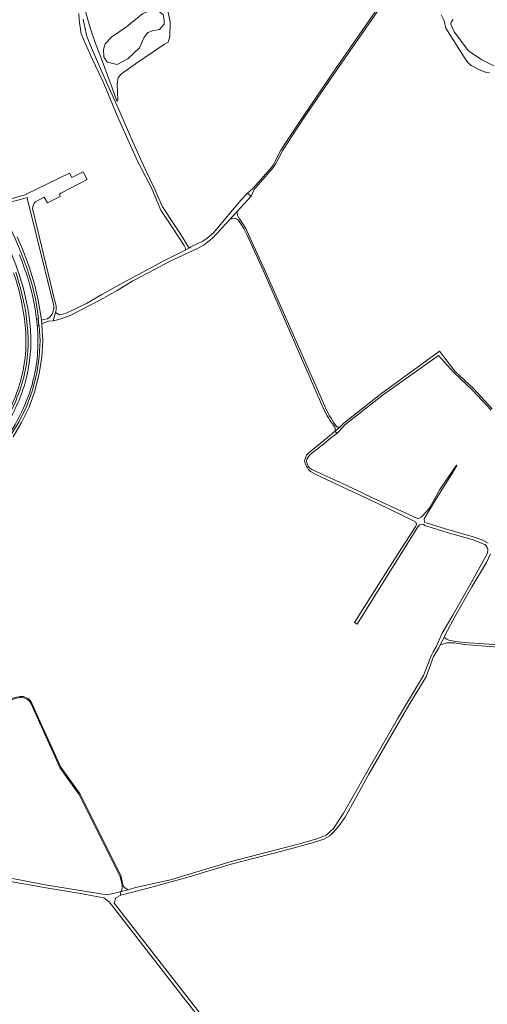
# Model space of a CAD drawing. Header units: metres. Extents: x 166325 to 190320, y 381923 to 404576.
# Tile 118 of 256: x 173009 to 173460, y 385501 to 386451. Entities that reach past the tile are written whole.
import ezdxf

# ---------------------------------------------------------------- set-up
doc = ezdxf.new("R2010")
doc.units = ezdxf.units.M
for name, color, linetype, lineweight in [('B-WE-OG-WATER_BEEK-GV', 8, 'Continuous', 18), ('B-WE-OG-WATER_MEER-GV', 8, 'Continuous', 18), ('B-WE-VH-VERHARDING_ASFALT-GV', 8, 'Continuous', 18), ('B-WE-VH-VERHARDING_BETONSTRAATSTEEN-GV', 8, 'Continuous', 18), ('B-WE-VH-VERHARDING_FUNDERING_ZAND-GV', 8, 'Continuous', 18), ('B-WE-VH-VERHARDING_HALFVERHARDING-GV', 8, 'Continuous', 18)]:
    doc.layers.add(name, color=color, linetype=linetype, lineweight=lineweight)

msp = doc.modelspace()

# ---------------------------------------------------------------- linework, layer by layer
at = {"layer": 'B-WE-OG-WATER_BEEK-GV', "flags": 128}
for points in [[(173415.861, 386455.703), (173418.686, 386450.041), (173420.468, 386442.968), (173437.871, 386414.852), (173441.553, 386409.92), (173444.77, 386406.745), (173454.07, 386401.973), (173458.485, 386400.501), (173462.583, 386400.262)], [(173466.739, 386406.601), (173455.101, 386412.211), (173442.238, 386420.896), (173428.248, 386439.224), (173425.35, 386445.755), (173425.035, 386446.983), (173425.395, 386448.831), (173427.504, 386451.111)]]:
    msp.add_lwpolyline(points, dxfattribs=at)
at = {"layer": 'B-WE-OG-WATER_MEER-GV', "flags": 128}
msp.add_lwpolyline([(173072.091, 386460.153), (173076.988, 386443.244), (173081.808, 386429.09), (173088.159, 386412.487), (173096.013, 386390.591), (173096.684, 386388.72), (173102.675, 386372.434), (173103.461, 386373.466), (173102.849, 386388.998), (173103.767, 386395.348), (173107.019, 386398.76), (173120.489, 386408.6), (173148.766, 386427.324), (173152.014, 386429.426), (173153.638, 386434.871), (173154.116, 386448.723), (173152.11, 386458.372)], dxfattribs=at)
msp.add_lwpolyline([(173127.65, 386457.002), (173139.669, 386461.636), (173147.343, 386456.133), (173148.212, 386450.631), (173148.175, 386446.762), (173143.94, 386441.713), (173137.017, 386440.165), (173132.537, 386438.78), (173129.035, 386434.301), (173124.474, 386423.794), (173113.316, 386413.369), (173102.809, 386407.912), (173093.198, 386410.111), (173089.94, 386415.16), (173089.614, 386422.165), (173091.325, 386427.866), (173097.759, 386434.464), (173112.073, 386444.204)], close=True, dxfattribs=at)
at = {"layer": 'B-WE-VH-VERHARDING_ASFALT-GV', "flags": 128}
for points in [[(172924.786, 386402.849), (172928.29, 386393.389), (172932.935, 386382.382), (172938.116, 386371.621), (172943.472, 386360.985), (172991.379, 386266.965), (172996.665, 386256.17), (173003.929, 386240.705), (173010.185, 386226.079), (173015.983, 386210.7), (173020.789, 386195.119), (173024.256, 386180.377), (173026.999, 386163.059)], [(173002.375, 386048.45), (173010.646, 386062.201), (173017.891, 386077.242), (173023.232, 386091.758), (173027.557, 386109.157), (173030.318, 386125.64), (173031.169, 386141.031), (173030.244, 386156.299), (173030.319, 386157.035), (173030.246, 386157.76), (173029.904, 386161.138), (173029.607, 386164.073), (173029.344, 386164.925), (173026.747, 386180.854), (173023.185, 386195.966), (173018.381, 386211.489), (173013.068, 386225.575), (173012.394, 386227.362), (173006.269, 386241.612)], [(173027.715, 386155.636), (173028.585, 386141.01), (173027.729, 386125.68), (173025.31, 386109.835), (173020.796, 386092.428), (173015.598, 386078.348), (173008.289, 386063.211), (173000.33, 386049.994), (172989.572, 386035.832), (172978.883, 386024.299), (172966.643, 386013.484), (172954.328, 386004.336), (172941.114, 385996.102), (172928.623, 385989.811), (172914.812, 385983.635), (172901.156, 385978.257)], [(173026.501, 386162.322), (173027.184, 386156.289)]]:
    msp.add_lwpolyline(points, dxfattribs=at)
at = {"layer": 'B-WE-VH-VERHARDING_ASFALT-GV'}
for points in [[(172999.774, 386227.922, -0.0198099), (173010.359, 386198.624)], [(173016.883, 386200.881, 0.012768), (173008.532, 386224.466)], [(173002.934, 386206.936, -0.0483791), (173013.328, 386162.29)], [(173015.378, 386162.401, 0.0482883), (173004.965, 386207.372)], [(173010.359, 386198.624, -0.0260916), (173015.95, 386175.684)], [(173025.07, 386162.108, 0.0420581), (173016.883, 386200.881)], [(173015.95, 386175.684, -0.0348736), (173019.13, 386152.174)], [(173013.328, 386162.29, -0.0843694), (173012.152, 386112.769)], [(173014.188, 386112.444, 0.0825476), (173015.378, 386162.401)], [(173026.101, 386152.105, 0.0032716), (173025.744, 386156.074)], [(173026.999, 386163.059, -0.2435704), (173026.501, 386162.322)], [(173027.184, 386156.289, -0.1821338), (173027.715, 386155.636)], [(173019.13, 386152.174, -0.0414494), (173019.051, 386128.024)], [(173025.92, 386127.126, 0.0352698), (173026.101, 386152.105)], [(173019.051, 386128.024, -0.0294212), (173014.971, 386104.424)], [(173021.599, 386102.527, 0.0414383), (173025.92, 386127.126)], [(173012.152, 386112.769, -0.0792272), (172993.119, 386063.873)], [(172994.979, 386062.987, 0.0763653), (173014.188, 386112.444)], [(173014.971, 386104.424, -0.0325678), (173008.911, 386085.923)], [(173015.408, 386083.504, 0.0443248), (173021.599, 386102.527)], [(173008.911, 386085.923, -0.0252703), (172999.573, 386065.899)], [(172999.806, 386053.062, 0.0492117), (173015.408, 386083.504)]]:
    msp.add_lwpolyline(points, format="xyb", dxfattribs=at)
at = {"layer": 'B-WE-VH-VERHARDING_BETONSTRAATSTEEN-GV', "flags": 128}
for points in [[(173026.501, 386162.322), (173025.07, 386162.108)], [(173025.744, 386156.074), (173027.184, 386156.289), (173026.501, 386162.322)]]:
    msp.add_lwpolyline(points, dxfattribs=at)
at = {"layer": 'B-WE-VH-VERHARDING_BETONSTRAATSTEEN-GV'}
msp.add_lwpolyline([(173025.07, 386162.108, -0.0056384), (173025.744, 386156.074)], format="xyb", dxfattribs=at)
at = {"layer": 'B-WE-VH-VERHARDING_FUNDERING_ZAND-GV', "flags": 128}
for points in [[(173065.98, 386457.014), (173066.075, 386451.028), (173066.157, 386450.474), (173068.096, 386437.339), (173077.189, 386416.752), (173082.019, 386406.599), (173089.144, 386391.624), (173095.746, 386375.786), (173102.311, 386360.036), (173114.4, 386332.69), (173123.323, 386313.264), (173125.948, 386308.177), (173127.785, 386304.618), (173135.998, 386288.7), (173144.799, 386267.822), (173145.19, 386267.24), (173147.021, 386264.515), (173156.131, 386250.96), (173167.47, 386232.999), (173168.929, 386230.688), (173168.806, 386229.384), (173168.541, 386228.526), (173172.794, 386230.809), (173171.925, 386231.391), (173164.544, 386243.775), (173156.025, 386256.222), (173149.295, 386266.635), (173146.717, 386270.55), (173138.42, 386289.336), (173129.816, 386306.85), (173117.893, 386333.128), (173105.477, 386362.074), (173093.658, 386388.67), (173084.034, 386410.277), (173076.144, 386428.365), (173073.297, 386436.27), (173070.06, 386451.548)], [(173073.908, 386296.78), (173070.734, 386302.975), (173070.08, 386304.251), (173059.22, 386298.688), (173057.001, 386303.02), (173015.16, 386282.6), (173015.23, 386282.317), (173007.042, 386279.972), (172990.017, 386275.095), (172991.255, 386272.663), (172993.65, 386273.329), (173012.847, 386278.667), (173015.923, 386279.523), (173016.405, 386277.58), (173040.89, 386178.86)], [(173023.93, 386275.41), (173032.56, 386279.64), (173035.66, 386274.43), (173047.88, 386280.51), (173047.067, 386282.656), (173048.67, 386283.52), (173073.908, 386296.78)], [(173042.81, 386179.31), (173021.29, 386268.791)], [(173218.802, 386265.993), (173214.238, 386261.002), (173211.835, 386258.393)], [(173221.137, 386259.037), (173219.416, 386261.721)], [(173220.044, 386257.699), (173225.717, 386248.996), (173228.608, 386243.257), (173244.051, 386209.501), (173301.595, 386077.152), (173302.297, 386075.538)], [(173303.348, 386077.984), (173245.278, 386210.049), (173229.728, 386243.794), (173227.14, 386249.478), (173224.341, 386254.043), (173221.523, 386258.435), (173221.137, 386259.037)], [(173035.673, 386162.532), (173032.247, 386161.704), (173029.904, 386161.138), (173030.246, 386157.76), (173031.378, 386158.155), (173036.715, 386160.022), (173041.247, 386160.551), (173043.472, 386168.493)], [(173464.916, 386075.674), (173447.385, 386094.701), (173428.956, 386111.719), (173414.145, 386131.117), (173389.091, 386112.948), (173358.539, 386090.791), (173321.716, 386061.664), (173318.528, 386058.423), (173313.33, 386053.973), (173314.967, 386051.862), (173315.69, 386052.422), (173321.08, 386058.071), (173322.903, 386059.982), (173360.055, 386089.35), (173392.13, 386111.931), (173413.313, 386126.844), (173427.696, 386110.949), (173446.539, 386093.2), (173464.052, 386074.306)], [(173285.91, 386025.145), (173286.126, 386027.013), (173289.448, 386031.38), (173302.515, 386041.685), (173308.911, 386047.165), (173314.967, 386051.862), (173313.33, 386053.973), (173312.295, 386053.153), (173306.081, 386047.842), (173288.385, 386033.261), (173285.78, 386030.794), (173284.444, 386027.373), (173283.803, 386025.732)], [(173312.586, 386058.727), (173313.073, 386058.127)], [(173313.33, 386053.973), (173318.528, 386058.423)], [(173314.278, 386059.091), (173314.022, 386059.447), (173313.766, 386059.803)], [(173289.472, 386015.079), (173294.646, 386012.256), (173325.18, 385998.14), (173354.549, 385984.247), (173388.551, 385967.862), (173391.375, 385966.214), (173392.073, 385964.172), (173391.442, 385962.263), (173377.85, 385941.542), (173355.405, 385905.951), (173331.967, 385869.31), (173334.561, 385867.657), (173365.6, 385917.173), (173393.382, 385961.741), (173395.169, 385963.532), (173398.724, 385964.223), (173400.017, 385962.784), (173419.478, 385956.865), (173445.632, 385949.442), (173458.04, 385944.51)], [(173399.345, 385969.302), (173412.641, 385991.189), (173425.635, 386012.002), (173431.054, 386020.873), (173430.501, 386021.205), (173414.458, 385997.688), (173404.796, 385980.429), (173402.309, 385976.936), (173396.337, 385971.013), (173394.257, 385969.827), (173392.173, 385969.889), (173355.553, 385986.595), (173325.292, 386001.114), (173291.031, 386016.884)], [(173461.177, 385945.809), (173455.994, 385948.873), (173446.611, 385951.888), (173420.041, 385959.656), (173401.375, 385965.396), (173399.78, 385966.196), (173399.345, 385969.302)], [(173460.763, 385938.409), (173459.904, 385934.98), (173443.46, 385905.409), (173426.944, 385876.281), (173416.933, 385859.012), (173410.911, 385845.833), (173408.218, 385840.967), (173406.493, 385837.85), (173398.589, 385818.083), (173373.655, 385776.277), (173342.665, 385722.635), (173321.461, 385685.469), (173311.92, 385670.581), (173304.885, 385664.119), (173294.893, 385660.304), (173276.536, 385654.973), (173213.145, 385638.637), (173154.263, 385621.135), (173120.729, 385613.455), (173113.629, 385611.487), (173106.808, 385609.596), (173105.929, 385609.352), (173106.339, 385606.236), (173131.543, 385612.507), (173173.63, 385624.11), (173191.551, 385629.569), (173212.955, 385636.089), (173262.067, 385648.718), (173291.493, 385656.776), (173302.423, 385660.133), (173308.36, 385663.375), (173311.704, 385666.905), (173316.207, 385672.153), (173323.176, 385681.559), (173345.877, 385722.827), (173371.985, 385767.909), (173385.588, 385791.186), (173401.35, 385816.835), (173408.466, 385836.371), (173410.592, 385839.978), (173413.442, 385844.813), (173414.97, 385847.839), (173418.572, 385854.973), (173419.812, 385857.428), (173429.023, 385874.844), (173445.538, 385903.685), (173459.431, 385927.354), (173463.493, 385935.571)], [(173491.209, 385846.351), (173437.897, 385850.115), (173430.061, 385851.102), (173423.181, 385852.274), (173421.237, 385853.107), (173418.572, 385854.973), (173414.97, 385847.839), (173418.182, 385848.85), (173421.206, 385849.775), (173428.78, 385849.559), (173438.252, 385847.986), (173534.865, 385840.52)], [(173009.207, 385797.946), (173005.782, 385797.148), (173002.09, 385796.287), (172980.325, 385786.565), (172975.699, 385784.499), (172959.492, 385774.467), (172924.391, 385758.158), (172919.1, 385756.652)], [(172980.577, 385785.591), (173002.497, 385795.374), (173006.154, 385796.22), (173009.321, 385796.952)], [(173019.38, 385791.536), (173047.514, 385729.455), (173052.068, 385723.086), (173065.938, 385703.692), (173105.751, 385623.906), (173107.593, 385616.326)], [(173108.3, 385616.44), (173108.021, 385617.866), (173106.615, 385623.911), (173106.397, 385624.851), (173066.751, 385704.273), (173065.688, 385705.759), (173048.425, 385729.868), (173029.904, 385770.731), (173020.253, 385792.024), (173019.865, 385792.669)], [(173100.114, 385598.461), (173101.587, 385603.715), (173106.339, 385606.236), (173105.929, 385609.352), (173093.408, 385606.63), (173033.262, 385616.24), (173000.099, 385622.476), (172963.478, 385628.61), (172944.603, 385630.989), (172944.341, 385628.178), (172962.965, 385625.81), (172975.608, 385623.615), (173000.057, 385619.371), (173032.418, 385613.614), (173069.404, 385607.38), (173079.263, 385605.599), (173089.886, 385603.725), (173095.323, 385599.637), (173169.026, 385504.801), (173184.973, 385484.282), (173190.584, 385477.021)], [(173106.808, 385609.596), (173113.629, 385611.487)], [(173192.609, 385479.662), (173187.501, 385486.308), (173100.114, 385598.461)]]:
    msp.add_lwpolyline(points, dxfattribs=at)
msp.add_lwpolyline([(173086.844, 386180.662), (173103.014, 386189.744), (173118.13, 386199.065), (173126.008, 386203.335), (173154.824, 386218.244), (173170.967, 386225.78), (173179.872, 386230.013), (173186.96, 386233.951), (173195.112, 386240.239), (173211.835, 386258.393), (173214.238, 386261.002), (173218.802, 386265.993), (173232.186, 386280.632), (173228.832, 386283.709), (173222.81, 386277.132), (173195.825, 386245.456), (173189.833, 386240.333), (173185.504, 386237.249), (173174.078, 386231.715), (173172.851, 386230.84), (173172.794, 386230.809), (173168.541, 386228.526), (173147.836, 386218.215), (173105.601, 386195.548), (173088.208, 386185.73), (173073.149, 386177.072), (173063.427, 386172.277), (173057.743, 386169.68), (173056.226, 386168.987), (173053.759, 386167.86), (173049.236, 386166.578), (173047.693, 386166.374), (173047.195, 386166.509), (173046.01, 386166.829), (173044.826, 386167.573), (173043.472, 386168.493), (173041.247, 386160.551), (173045.346, 386161.47), (173049.596, 386162.689), (173057.681, 386165.447)], close=True, dxfattribs=at)
at = {"layer": 'B-WE-VH-VERHARDING_FUNDERING_ZAND-GV'}
for points in [[(173021.29, 386268.791, -0.1483258), (173023.93, 386275.41)], [(173211.835, 386258.393, -0.3602413), (173220.044, 386257.699)], [(173218.774, 386264.878, -0.028704), (173218.802, 386265.993)], [(173219.416, 386261.721, -0.0850781), (173218.774, 386264.878)], [(173040.89, 386178.86, -0.3568752), (173035.673, 386162.532)], [(173043.472, 386168.493, 0.1854389), (173042.81, 386179.31)], [(173302.297, 386075.538, 0.0639245), (173312.586, 386058.727)], [(173313.766, 386059.803, -0.0492145), (173303.348, 386077.984)], [(173313.073, 386058.127, -0.1422976), (173313.33, 386053.973)], [(173318.528, 386058.423, -0.3960546), (173314.278, 386059.091)], [(173283.803, 386025.732, 0.1562445), (173289.472, 386015.079)], [(173291.031, 386016.884, -0.2871422), (173285.91, 386025.145)], [(173458.04, 385944.51, -0.3002995), (173460.763, 385938.409)], [(173019.865, 385792.669, 0.275088), (173009.207, 385797.946)], [(173009.321, 385796.952, -0.2917269), (173019.38, 385791.536)], [(173107.593, 385616.326, -0.1559625), (173106.808, 385609.596)], [(173113.629, 385611.487, -0.2704853), (173108.3, 385616.44)]]:
    msp.add_lwpolyline(points, format="xyb", dxfattribs=at)
at = {"layer": 'B-WE-VH-VERHARDING_HALFVERHARDING-GV', "flags": 128}
for points in [[(173359.566, 386469.186), (173313.696, 386403.582), (173282.381, 386357.539), (173265.727, 386332.432), (173261.113, 386325.255), (173256.92, 386317.026), (173255.886, 386314.943), (173254.765, 386312.912), (173253.441, 386310.721), (173251.577, 386308.126), (173233.972, 386288.065), (173231.357, 386285.848), (173228.832, 386283.709), (173232.186, 386280.632), (173233.572, 386283.633), (173235.191, 386287.141), (173236.949, 386289.212), (173252.704, 386307.137), (173254.659, 386309.846), (173256.078, 386312.187), (173257.199, 386314.218), (173258.257, 386316.345), (173262.45, 386324.574), (173266.977, 386331.603), (173283.631, 386356.71), (173314.915, 386402.675)], [(173314.915, 386402.675), (173360.861, 386468.352)]]:
    msp.add_lwpolyline(points, dxfattribs=at)

doc.saveas('drawing.dxf')
